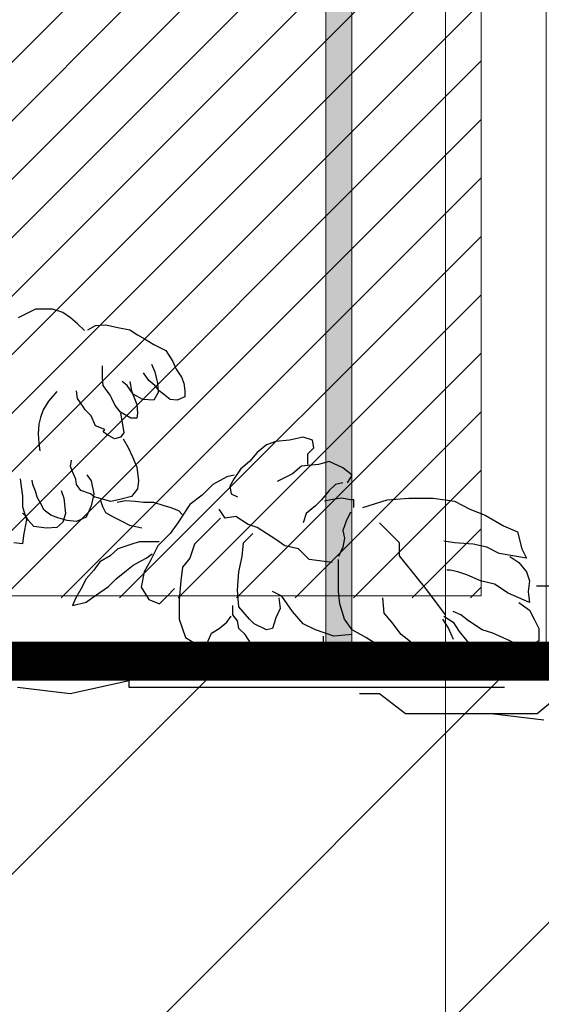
# Model space of a CAD drawing. Header units: centimetres. Extents: x 100159 to 737697, y -50084 to 234864.
# Tile 150 of 165: x 404154 to 404194, y -17888 to -17812. Entities that reach past the tile are written whole.
import ezdxf

# ---------------------------------------------------------------- set-up
doc = ezdxf.new("R2010")
doc.units = ezdxf.units.CM
doc.linetypes.add('ACAD_ISO10W100', pattern=[18, 12, -3, 0, -3])
doc.linetypes.add('CACHEX2', pattern=[19.05, 12.7, -6.35])
doc.layers.get('0').update_dxf_attribs({"lineweight": 5})
for name, color, linetype, lineweight in [('40', 8, 'CACHEX2', 5), ('DDL- MENUISERIES EXT', 8, 'Continuous', 5), ('DDL- STRUCTURE', 5, 'Continuous', 5), ('DDL-HACHURES', 252, 'Continuous', 13), ('DDL-HACHURES POCHAGE GRIS', 251, 'Continuous', 5), ('DDL-TRAIT AXES', 1, 'ACAD_ISO10W100', 5), ('DDL-TRAIT EPAIS', 7, 'Continuous', 5)]:
    doc.layers.add(name, color=color, linetype=linetype, lineweight=lineweight)
doc.layers.add('DDL- PAYSAGE', color=63, linetype='Continuous')

# ---------------------------------------------------------------- blocks, each defined once
blk = doc.blocks.new('fenetre facade est self')
at = {"layer": 'DDL- MENUISERIES EXT', "lineweight": 5, "true_color": 0x7aafdf}
h = blk.add_hatch(dxfattribs=at)
h.set_pattern_fill('ANSI31', color=143, angle=-1e-14)
h.paths.add_polyline_path([(-2052.073, 3), (-2188.079, 3), (-2188.079, -349), (-2052.073, -349)])
h.paths.add_polyline_path([(-1962.073, 3), (-2042.073, 3), (-2042.073, -349), (-1962.073, -349)])
h.paths.add_polyline_path([(-1772.073, 3.142), (-1952.073, 3.142), (-1952.073, -349), (-1772.073, -349)])
h.paths.add_polyline_path([(-1682.073, 3.116), (-1762.073, 3.116), (-1762.073, -349), (-1682.073, -349)])
h.paths.add_polyline_path([(-1557.454, 3.116), (-1672.073, 3.116), (-1672.073, -349), (-1557.454, -349)])
h.paths.add_polyline_path([(-1455.454, 3), (-1547.454, 3), (-1547.454, -349), (-1455.454, -349)])
h.paths.add_polyline_path([(-1122.044, 3), (-1355.594, 3), (-1355.594, -349), (-1122.044, -349)])
h.paths.add_polyline_path([(-948.044, 3.142), (-1112.044, 3.142), (-1112.044, -349), (-948.044, -349)])
h.paths.add_polyline_path([(-747.044, 3.142), (-938.044, 3.142), (-938.044, -349), (-747.044, -349)])
h.paths.add_polyline_path([(-557.044, 3.213), (-737.044, 3.213), (-737.044, -349), (-557.044, -349)])
h.paths.add_polyline_path([(-467.044, 3.142), (-547.044, 3.142), (-547.044, -349), (-467.044, -349)])
h.paths.add_polyline_path([(-277.044, 3.142), (-457.044, 3.142), (-457.044, -349), (-277.044, -349)])
h.paths.add_polyline_path([(-64.589, 3.142), (-267.044, 3.142), (-267.044, -349), (-64.589, -349)])
at = {"linetype": 'Continuous'}
for points in [[(-1677.073, 8.116), (-1677.073, -353.858), (-1767.073, -353.858), (-1767.073, 8.116)], [(-1682.073, 3.116), (-1682.073, -348.858), (-1762.073, -348.858), (-1762.073, 3.116)]]:
    blk.add_lwpolyline(points, close=True, dxfattribs=at)
blk = doc.blocks.new('ARBUST3')
at = {"color": 0}
for p, q in [((-0.1853, 0.5864), (-0.174, 0.594)), ((-0.174, 0.594), (-0.1589, 0.599)), ((-0.1589, 0.599), (-0.1475, 0.599)), ((-0.1475, 0.599), (-0.1337, 0.599)), ((-0.1337, 0.599), (-0.1211, 0.5927)), ((-0.1211, 0.5927), (-0.1085, 0.5864)), ((-0.1954, 0.5776), (-0.1853, 0.5864)), ((-0.2723, 0.5688), (-0.2836, 0.5612)), ((-0.2521, 0.5726), (-0.2723, 0.5688)), ((-0.237, 0.5763), (-0.2521, 0.5726)), ((-0.2219, 0.5751), (-0.237, 0.5763)), ((-0.2105, 0.5688), (-0.2219, 0.5751)), ((-0.2055, 0.5675), (-0.1954, 0.5776)), ((-0.2949, 0.5549), (-0.3075, 0.5473)), ((-0.2836, 0.5612), (-0.2949, 0.5549)), ((-0.3252, 0.5385), (-0.3353, 0.5221)), ((-0.3075, 0.5473), (-0.3252, 0.5385)), ((-0.3353, 0.5221), (-0.3403, 0.5108)), ((-0.3403, 0.5108), (-0.3479, 0.4994)), ((-0.3088, 0.507), (-0.3126, 0.4906)), ((-0.3038, 0.5184), (-0.3088, 0.507)), ((-0.2319, 0.4982), (-0.2319, 0.5158)), ((-0.3479, 0.4994), (-0.3516, 0.4906)), ((-0.3088, 0.4868), (-0.3, 0.4944)), ((-0.3, 0.4944), (-0.2924, 0.5057)), ((-0.2723, 0.4931), (-0.2748, 0.4793)), ((-0.2685, 0.4868), (-0.2609, 0.4931)), ((-0.2332, 0.4868), (-0.2319, 0.4982)), ((-0.3516, 0.4906), (-0.3529, 0.4793)), ((-0.3529, 0.4793), (-0.3529, 0.4704)), ((-0.3214, 0.4742), (-0.3151, 0.4793)), ((-0.3151, 0.4793), (-0.3088, 0.4868)), ((-0.3126, 0.4906), (-0.3138, 0.4767)), ((-0.2748, 0.4793), (-0.2823, 0.4591)), ((-0.2773, 0.4742), (-0.2685, 0.4868)), ((-0.2433, 0.473), (-0.2332, 0.4868)), ((-0.1954, 0.4679), (-0.1941, 0.4793)), ((-0.1652, 0.478), (-0.1526, 0.4641)), ((-0.3529, 0.4704), (-0.3416, 0.4654)), ((-0.3416, 0.4654), (-0.3315, 0.4667)), ((-0.3315, 0.4667), (-0.3214, 0.4742)), ((-0.3138, 0.4767), (-0.3075, 0.4654)), ((-0.3075, 0.4654), (-0.2912, 0.4667)), ((-0.2912, 0.4667), (-0.2773, 0.4742)), ((-0.2508, 0.4578), (-0.2458, 0.4679)), ((-0.2458, 0.4679), (-0.2433, 0.473)), ((-0.2042, 0.4553), (-0.1954, 0.4679)), ((-0.1526, 0.4641), (-0.145, 0.4515)), ((-0.2823, 0.4591), (-0.2836, 0.4465)), ((-0.2584, 0.4478), (-0.2508, 0.4578)), ((-0.2156, 0.4427), (-0.2067, 0.4515)), ((-0.2067, 0.4515), (-0.2042, 0.4553)), ((-0.145, 0.4515), (-0.1412, 0.4402)), ((-0.2836, 0.4465), (-0.2823, 0.4389)), ((-0.2823, 0.4389), (-0.2735, 0.4389)), ((-0.2735, 0.4389), (-0.2584, 0.4478)), ((-0.2584, 0.4465), (-0.2609, 0.4326)), ((-0.2219, 0.4276), (-0.2156, 0.4427)), ((-0.1412, 0.4402), (-0.1387, 0.4301)), ((-0.2609, 0.4326), (-0.2634, 0.4175)), ((-0.2357, 0.4225), (-0.2219, 0.4276)), ((-0.2332, 0.4188), (-0.2357, 0.4225)), ((-0.1387, 0.4301), (-0.1374, 0.4162)), ((-0.5424, 0.3956), (-0.5402, 0.4069)), ((-0.5402, 0.4069), (-0.5267, 0.4113)), ((-0.5267, 0.4113), (-0.5065, 0.4069)), ((-0.5065, 0.4069), (-0.4863, 0.4046)), ((-0.2622, 0.4087), (-0.2697, 0.3961)), ((-0.2634, 0.4175), (-0.2584, 0.4112)), ((-0.2584, 0.4112), (-0.2496, 0.4087)), ((-0.2496, 0.4087), (-0.2382, 0.415)), ((-0.2382, 0.415), (-0.2332, 0.4188)), ((-0.1374, 0.4162), (-0.1387, 0.4024)), ((-0.5334, 0.3866), (-0.5424, 0.3956)), ((-0.4863, 0.4046), (-0.4728, 0.4001)), ((-0.4728, 0.4001), (-0.4593, 0.3889)), ((-0.2697, 0.3961), (-0.276, 0.3822)), ((-0.1387, 0.4024), (-0.14, 0.391)), ((-0.5334, 0.3709), (-0.5334, 0.3866)), ((-0.4593, 0.3889), (-0.4481, 0.3754)), ((-0.276, 0.3822), (-0.2823, 0.3671)), ((-0.1853, 0.3683), (-0.1866, 0.3772)), ((-0.5986, 0.3552), (-0.5851, 0.3664)), ((-0.5851, 0.3664), (-0.5649, 0.3754)), ((-0.5649, 0.3754), (-0.5492, 0.3709)), ((-0.5492, 0.3709), (-0.5244, 0.3686)), ((-0.5244, 0.3686), (-0.511, 0.3574)), ((-0.4481, 0.3754), (-0.4346, 0.3642)), ((-0.4346, 0.3642), (-0.4256, 0.3507)), ((-0.2823, 0.3671), (-0.2849, 0.3469)), ((-0.1891, 0.3582), (-0.1853, 0.3683)), ((-0.5918, 0.3439), (-0.5986, 0.3552)), ((-0.511, 0.3574), (-0.4885, 0.3462)), ((-0.4256, 0.3552), (-0.4144, 0.3529)), ((-0.4256, 0.3507), (-0.4189, 0.3394)), ((-0.4144, 0.3529), (-0.3942, 0.3417)), ((-0.2849, 0.3469), (-0.2836, 0.3355)), ((-0.2156, 0.3469), (-0.2193, 0.328)), ((-0.2093, 0.3557), (-0.2156, 0.3469)), ((-0.1941, 0.3419), (-0.1929, 0.3494)), ((-0.1929, 0.3494), (-0.1891, 0.3582)), ((-0.1299, 0.3419), (-0.1286, 0.3482)), ((-0.1113, 0.3498), (-0.1129, 0.3389)), ((-0.5851, 0.3439), (-0.5739, 0.3417)), ((-0.5739, 0.3417), (-0.5649, 0.3327)), ((-0.5649, 0.3327), (-0.5536, 0.3192)), ((-0.4189, 0.3394), (-0.4211, 0.3282)), ((-0.3942, 0.3417), (-0.3785, 0.3259)), ((-0.2836, 0.3355), (-0.2748, 0.3242)), ((-0.2143, 0.328), (-0.2004, 0.333)), ((-0.2004, 0.333), (-0.1941, 0.3419)), ((-0.1715, 0.333), (-0.1752, 0.3217)), ((-0.1337, 0.3318), (-0.1299, 0.3419)), ((-0.1129, 0.3389), (-0.1144, 0.3248)), ((-0.7176, 0.3215), (-0.749, 0.317)), ((-0.6817, 0.3215), (-0.7176, 0.3215)), ((-0.6502, 0.3192), (-0.6817, 0.3215)), ((-0.6143, 0.308), (-0.6502, 0.3192)), ((-0.6008, 0.3192), (-0.5963, 0.3192)), ((-0.6008, 0.308), (-0.6008, 0.3192)), ((-0.5963, 0.3192), (-0.5828, 0.3215)), ((-0.5828, 0.3215), (-0.5671, 0.3192)), ((-0.5671, 0.3192), (-0.5581, 0.317)), ((-0.5536, 0.3192), (-0.5447, 0.3102)), ((-0.4211, 0.3282), (-0.4301, 0.3237)), ((-0.3785, 0.3259), (-0.3605, 0.3125)), ((-0.2748, 0.3242), (-0.2597, 0.3204)), ((-0.2597, 0.3204), (-0.2445, 0.3166)), ((-0.2445, 0.3166), (-0.2269, 0.3217)), ((-0.2269, 0.3217), (-0.2206, 0.3229)), ((-0.2206, 0.3229), (-0.2143, 0.328)), ((-0.2193, 0.328), (-0.2156, 0.3103)), ((-0.1752, 0.3217), (-0.1778, 0.299)), ((-0.1412, 0.3141), (-0.1362, 0.3229)), ((-0.1362, 0.3229), (-0.1337, 0.3318)), ((-0.1144, 0.3248), (-0.1144, 0.3091)), ((-0.7715, 0.3057), (-0.794, 0.2967)), ((-0.749, 0.317), (-0.7715, 0.3057)), ((-0.5447, 0.3102), (-0.5312, 0.299)), ((-0.4122, 0.2922), (-0.4032, 0.3057)), ((-0.3605, 0.3125), (-0.3425, 0.2855)), ((-0.3441, 0.3028), (-0.3315, 0.3078)), ((-0.3315, 0.3078), (-0.3227, 0.3103)), ((-0.3227, 0.3103), (-0.3075, 0.3154)), ((-0.3075, 0.3154), (-0.2924, 0.3154)), ((-0.2924, 0.3154), (-0.2798, 0.3166)), ((-0.2798, 0.3166), (-0.266, 0.3179)), ((-0.266, 0.3179), (-0.2534, 0.3154)), ((-0.237, 0.3002), (-0.2332, 0.3078)), ((-0.2332, 0.3078), (-0.2319, 0.3103)), ((-0.2319, 0.3103), (-0.2294, 0.3179)), ((-0.2156, 0.3103), (-0.208, 0.2939)), ((-0.1563, 0.2965), (-0.1463, 0.304)), ((-0.1463, 0.304), (-0.1412, 0.3141)), ((-0.1144, 0.3091), (-0.1207, 0.2904)), ((-0.794, 0.2967), (-0.8209, 0.281)), ((-0.5963, 0.3012), (-0.5896, 0.2877)), ((-0.5312, 0.299), (-0.5267, 0.2855)), ((-0.4458, 0.2832), (-0.4279, 0.2945)), ((-0.4279, 0.2945), (-0.4122, 0.2922)), ((-0.4054, 0.2922), (-0.3897, 0.2765)), ((-0.3491, 0.2977), (-0.3441, 0.3028)), ((-0.2609, 0.2876), (-0.2483, 0.2939)), ((-0.2483, 0.2939), (-0.237, 0.3002)), ((-0.208, 0.2939), (-0.1941, 0.2876)), ((-0.1803, 0.2889), (-0.1664, 0.2927)), ((-0.1778, 0.299), (-0.174, 0.2864)), ((-0.1664, 0.2927), (-0.1563, 0.2965)), ((-0.1236, 0.2889), (-0.1185, 0.2965)), ((-0.1207, 0.2904), (-0.116, 0.2669)), ((-0.1185, 0.2965), (-0.1148, 0.299)), ((-0.8209, 0.281), (-0.8411, 0.272)), ((-0.6385, 0.2855), (-0.6675, 0.2565)), ((-0.5896, 0.2877), (-0.5851, 0.2743)), ((-0.4728, 0.2698), (-0.4593, 0.2788)), ((-0.4593, 0.2788), (-0.4458, 0.2832)), ((-0.3897, 0.2765), (-0.3672, 0.254)), ((-0.3425, 0.2855), (-0.3313, 0.2698)), ((-0.2899, 0.2776), (-0.2723, 0.2813)), ((-0.2723, 0.2813), (-0.2609, 0.2876)), ((-0.1941, 0.2876), (-0.1803, 0.2889)), ((-0.174, 0.2864), (-0.1652, 0.2788)), ((-0.1652, 0.2788), (-0.15, 0.2776)), ((-0.15, 0.2776), (-0.1311, 0.2801)), ((-0.1311, 0.2801), (-0.1236, 0.2889)), ((-0.8411, 0.272), (-0.8479, 0.2473)), ((-0.5851, 0.2743), (-0.5873, 0.263)), ((-0.5873, 0.263), (-0.5851, 0.2495)), ((-0.4997, 0.2518), (-0.4863, 0.2608)), ((-0.4863, 0.2608), (-0.4728, 0.2698)), ((-0.4391, 0.2563), (-0.4526, 0.2698)), ((-0.3313, 0.2698), (-0.3133, 0.2518)), ((-0.116, 0.2669), (-0.1144, 0.2544)), ((-0.8479, 0.2473), (-0.8546, 0.2338)), ((-0.8142, 0.2405), (-0.7962, 0.2495)), ((-0.7962, 0.2495), (-0.776, 0.254)), ((-0.776, 0.254), (-0.749, 0.2563)), ((-0.749, 0.2563), (-0.7333, 0.2585)), ((-0.6675, 0.2565), (-0.6675, 0.2372)), ((-0.5851, 0.2495), (-0.5784, 0.2361)), ((-0.5357, 0.2316), (-0.52, 0.2473)), ((-0.52, 0.2473), (-0.4997, 0.2518)), ((-0.4369, 0.2361), (-0.4391, 0.2563)), ((-0.3672, 0.254), (-0.3605, 0.2338)), ((-0.3151, 0.2574), (-0.3012, 0.2574)), ((-0.3133, 0.2518), (-0.3021, 0.2293)), ((-0.3012, 0.2574), (-0.2861, 0.2574)), ((-0.2861, 0.2574), (-0.2735, 0.2536)), ((-0.2735, 0.2536), (-0.2546, 0.2473)), ((-0.2546, 0.2473), (-0.2433, 0.2372)), ((-0.1144, 0.2544), (-0.1019, 0.256)), ((-0.8546, 0.2338), (-0.8142, 0.2405)), ((-0.8299, 0.2361), (-0.8434, 0.2271)), ((-0.6675, 0.2372), (-0.7061, 0.1889)), ((-0.5784, 0.2136), (-0.5784, 0.2316)), ((-0.5694, 0.2271), (-0.5357, 0.2316)), ((-0.4324, 0.2136), (-0.4369, 0.2361)), ((-0.3605, 0.2338), (-0.3493, 0.2203)), ((-0.2962, 0.2334), (-0.305, 0.2397)), ((-0.2886, 0.2296), (-0.2962, 0.2334)), ((-0.2433, 0.2372), (-0.2282, 0.2284)), ((-0.8434, 0.2271), (-0.8546, 0.2136)), ((-0.3493, 0.2203), (-0.347, 0.2001)), ((-0.3021, 0.2293), (-0.2931, 0.2136)), ((-0.2773, 0.2233), (-0.2886, 0.2296)), ((-0.2647, 0.2133), (-0.2773, 0.2233)), ((-0.2282, 0.2284), (-0.2193, 0.2158)), ((-0.8546, 0.2136), (-0.8591, 0.2001)), ((-0.7872, 0.2001), (-0.767, 0.2091)), ((-0.767, 0.2091), (-0.7535, 0.2136)), ((-0.7535, 0.2136), (-0.7423, 0.2158)), ((-0.7423, 0.2158), (-0.7378, 0.2158)), ((-0.5784, 0.1844), (-0.5784, 0.2136)), ((-0.4301, 0.1866), (-0.4324, 0.2136)), ((-0.2931, 0.2136), (-0.2886, 0.1911)), ((-0.2521, 0.2032), (-0.2647, 0.2133)), ((-0.2408, 0.1918), (-0.2521, 0.2032)), ((-0.2193, 0.2158), (-0.208, 0.2032)), ((-0.208, 0.2032), (-0.2004, 0.188)), ((-0.8691, 0.1929), (-0.8889, 0.1929)), ((-0.8591, 0.2001), (-0.8568, 0.1844)), ((-0.8276, 0.1821), (-0.8074, 0.1956)), ((-0.8074, 0.1956), (-0.7872, 0.2001)), ((-0.7061, 0.1889), (-0.7351, 0.1502)), ((-0.347, 0.2001), (-0.3448, 0.1731)), ((-0.3268, 0.1776), (-0.338, 0.1889)), ((-0.2886, 0.1911), (-0.2999, 0.1731)), ((-0.2282, 0.183), (-0.2408, 0.1918)), ((-0.2004, 0.188), (-0.1929, 0.1754)), ((-0.8568, 0.1844), (-0.8591, 0.1686)), ((-0.8591, 0.1686), (-0.8276, 0.1821)), ((-0.6457, 0.1529), (-0.6435, 0.1754)), ((-0.5806, 0.1664), (-0.5784, 0.1844)), ((-0.511, 0.1551), (-0.4953, 0.1776)), ((-0.4953, 0.1776), (-0.4818, 0.1844)), ((-0.4908, 0.1754), (-0.493, 0.1596)), ((-0.4324, 0.1619), (-0.4301, 0.1866)), ((-0.3156, 0.1664), (-0.3268, 0.1776)), ((-0.2156, 0.1742), (-0.2282, 0.183)), ((-0.208, 0.1691), (-0.2156, 0.1742)), ((-0.1929, 0.1754), (-0.1878, 0.1641)), ((-0.8434, 0.1686), (-0.8591, 0.1574)), ((-0.5873, 0.1439), (-0.5806, 0.1664)), ((-0.493, 0.1596), (-0.4863, 0.1462)), ((-0.4481, 0.1439), (-0.4324, 0.1619)), ((-0.4234, 0.1506), (-0.4234, 0.1641)), ((-0.3448, 0.1731), (-0.3448, 0.1439)), ((-0.2999, 0.1731), (-0.3156, 0.1664)), ((-0.1878, 0.1641), (-0.208, 0.1691)), ((-0.8591, 0.1574), (-0.8658, 0.1439)), ((-0.7693, 0.1417), (-0.758, 0.1506)), ((-0.758, 0.1506), (-0.7468, 0.1551)), ((-0.7333, 0.1484), (-0.7468, 0.1394)), ((-0.657, 0.1394), (-0.6457, 0.1529)), ((-0.5267, 0.1372), (-0.511, 0.1551)), ((-0.4863, 0.1462), (-0.4818, 0.1304)), ((-0.4301, 0.1417), (-0.4234, 0.1506)), ((-0.4144, 0.1394), (-0.4211, 0.1484)), ((-0.8658, 0.1439), (-0.8726, 0.1304)), ((-0.8726, 0.1304), (-0.8726, 0.1124)), ((-0.7895, 0.1282), (-0.7693, 0.1417)), ((-0.7468, 0.1394), (-0.7558, 0.1259)), ((-0.7401, 0.1304), (-0.7468, 0.1147)), ((-0.7311, 0.1439), (-0.7401, 0.1304)), ((-0.6704, 0.1214), (-0.657, 0.1394)), ((-0.5986, 0.1282), (-0.5873, 0.1439)), ((-0.5447, 0.1282), (-0.5267, 0.1372)), ((-0.4818, 0.1304), (-0.4728, 0.1282)), ((-0.4728, 0.1282), (-0.4548, 0.1372)), ((-0.4548, 0.1372), (-0.4481, 0.1439)), ((-0.4414, 0.1214), (-0.4324, 0.1304)), ((-0.4324, 0.1304), (-0.4301, 0.1417)), ((-0.4032, 0.1304), (-0.4144, 0.1394)), ((-0.3919, 0.1237), (-0.4032, 0.1304)), ((-0.3448, 0.1439), (-0.3538, 0.1169)), ((-0.8299, 0.1124), (-0.8052, 0.1237)), ((-0.8052, 0.1237), (-0.7895, 0.1282)), ((-0.7558, 0.1259), (-0.767, 0.1124)), ((-0.6794, 0.1147), (-0.6704, 0.1214)), ((-0.6367, 0.1057), (-0.6188, 0.1169)), ((-0.6188, 0.1169), (-0.5986, 0.1282)), ((-0.5986, 0.1214), (-0.5716, 0.1192)), ((-0.5716, 0.1192), (-0.5447, 0.1282)), ((-0.5559, 0.1192), (-0.5559, 0.1012)), ((-0.4503, 0.1079), (-0.4414, 0.1214)), ((-0.3852, 0.1079), (-0.3919, 0.1237)), ((-0.3538, 0.1169), (-0.365, 0.1102)), ((-0.8726, 0.1124), (-0.8613, 0.1057)), ((-0.8613, 0.1057), (-0.8434, 0.1057)), ((-0.8434, 0.1057), (-0.8299, 0.1124)), ((-0.767, 0.1124), (-0.7827, 0.0922)), ((-0.7154, 0.09), (-0.6929, 0.1035)), ((-0.6929, 0.1035), (-0.6794, 0.1147)), ((-0.6839, 0.0945), (-0.6592, 0.1012)), ((-0.6592, 0.1012), (-0.6367, 0.1057)), ((-0.5559, 0.1012), (-0.5514, 0.0877)), ((-0.4728, 0.0945), (-0.4503, 0.1079)), ((-0.383, 0.1012), (-0.3852, 0.1079)), ((-0.365, 0.1102), (-0.383, 0.1012)), ((-0.8411, 0.099), (-0.8456, 0.0787)), ((-0.7827, 0.0922), (-0.7895, 0.0787)), ((-0.7445, 0.0855), (-0.7154, 0.09)), ((-0.5514, 0.0877), (-0.5379, 0.0855)), ((-0.52, 0.0855), (-0.502, 0.0877)), ((-0.502, 0.0877), (-0.4818, 0.0967)), ((-0.4818, 0.0967), (-0.4728, 0.0945)), ((-0.8456, 0.0787), (-0.8523, 0.0652)), ((-0.822, 0.0729), (-0.8123, 0.0729)), ((-0.8187, 0.0697), (-0.794, 0.0787)), ((-0.794, 0.0787), (-0.7872, 0.0832)), ((-0.7895, 0.0697), (-0.7625, 0.0765)), ((-0.7625, 0.0765), (-0.7445, 0.0855)), ((-0.5379, 0.0855), (-0.52, 0.0855)), ((-0.8523, 0.0652), (-0.8366, 0.063)), ((-0.8366, 0.063), (-0.8187, 0.0697)), ((-0.9283, 0.0536), (-0.8703, 0.0052)), ((-0.822, 0.0439), (-0.7447, 0.0439)), ((-0.7447, 0.0439), (-0.6481, 0.0439)), ((-0.6481, 0.0439), (-0.5419, 0.0439)), ((-0.5419, 0.0439), (-0.4839, 0.0439)), ((-0.4839, 0.0439), (-0.3777, 0.0439)), ((-0.3777, 0.0439), (-0.2714, 0.0439)), ((-0.2714, 0.0536), (-0.1845, 0.0342)), ((-0.2714, 0.0439), (-0.2714, 0.0536)), ((-0.1845, 0.0342), (-0.1072, 0.0439)), ((-0.6771, 0.0052), (-0.6385, 0.0342)), ((-0.6385, 0.0342), (-0.6095, 0.0342)), ((-0.88, -0.0044), (-0.8027, 0.0052)), ((-0.8703, 0.0052), (-0.793, 0.0052)), ((-0.793, 0.0052), (-0.6771, 0.0052))]:
    blk.add_line(p, q, dxfattribs=at)
blk = doc.blocks.new('veget facade ouest self')
at = {"layer": 'DDL- PAYSAGE', "lineweight": 0, "xscale": -52.31091090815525, "yscale": 52.31091090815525, "zscale": 52.31091090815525, "rotation": 270}
blk.add_blockref('ARBUST3', (-4.319, -507.79), dxfattribs=at)
blk = doc.blocks.new('*U184')
h = blk.add_hatch(color=256)
h.dxf.hatch_style = 1
h.paths.add_polyline_path([(-180.929, 0.997), (-180.929, -1.003), (180.929, -0.997), (180.929, 1.003)])
at = {"layer": 'DDL-TRAIT EPAIS'}
blk.add_lwpolyline([(-180.929, 0.997), (-180.929, -1.003), (180.929, -0.997), (180.929, 1.003)], close=True, dxfattribs=at)
blk = doc.blocks.new('*U185')
at = {"color": 0, "linetype": 'ByBlock', "lineweight": -2, "transparency": 16777216}
blk.add_blockref('*U184', (0, -540), dxfattribs=at)

msp = doc.modelspace()

# ---------------------------------------------------------------- hatches: boundary and pattern name
at = {"layer": 'DDL-HACHURES'}
h = msp.add_hatch(dxfattribs=at)
h.set_pattern_fill('ANSI31', color=256, scale=5, angle=180)
h.set_pattern_definition([(315, (487101.846, -21236.112), (11.2253202, 11.2253202), [])])
edge = h.paths.add_edge_path()
edge.add_line((428241.223, -20411.342), (430732.326, -20411.377))
edge.add_line((430732.326, -20411.377), (430732.469, -20542.781))
edge.add_line((430732.469, -20542.781), (430771.842, -20569.512))
edge.add_line((430771.842, -20569.512), (430771.842, -20447.377))
edge.add_line((430771.842, -20447.377), (431572.594, -20447.377))
edge.add_line((431572.594, -20447.377), (431572.594, -20557.358))
edge.add_line((431572.594, -20557.358), (431592.594, -20570.936))
edge.add_line((431592.594, -20570.936), (431592.594, -20447.377))
edge.add_line((431592.594, -20447.377), (431852.489, -20447.377))
edge.add_line((431852.489, -20447.377), (431852.489, -20557.286))
edge.add_line((431852.489, -20557.286), (431872.594, -20570.512))
edge.add_line((431872.594, -20570.512), (431872.594, -20447.377))
edge.add_line((431872.594, -20447.377), (432672.944, -20447.377))
edge.add_line((432672.944, -20447.377), (432672.944, -20556.215))
edge.add_line((432672.944, -20556.215), (432712.53, -20583.09))
edge.add_line((432712.53, -20583.09), (432712.53, -20413.377))
edge.add_line((432712.53, -20413.377), (432730.53, -20413.377))
edge.add_line((432730.53, -20413.377), (432730.53, -20431.377))
edge.add_line((432730.53, -20431.377), (432952.464, -20432.308))
edge.add_line((432952.464, -20432.308), (432952.464, -20471.377))
edge.add_line((432952.464, -20471.377), (432972.464, -20471.377))
edge.add_line((432972.464, -20471.377), (432972.464, -20431.377))
edge.add_line((432972.464, -20431.377), (433251.467, -20430.076))
edge.add_line((433251.467, -20430.076), (433251.467, -20605.165))
edge.add_line((433251.467, -20605.165), (433271.467, -20596.83))
edge.add_line((433271.467, -20596.83), (433271.467, -20431.377))
edge.add_line((433271.467, -20431.377), (433772.53, -20431.377))
edge.add_line((433772.53, -20431.377), (433772.53, -20596.83))
edge.add_line((433772.53, -20596.83), (433792.53, -20603.864))
edge.add_line((433792.53, -20603.864), (433792.53, -20431.377))
edge.add_line((433792.53, -20431.377), (433812.532, -20431.377))
edge.add_line((433812.532, -20431.377), (433812.532, -20471.377))
edge.add_line((433812.532, -20471.377), (433832.532, -20471.377))
edge.add_line((433832.532, -20471.377), (433832.532, -20411.377))
edge.add_line((433832.532, -20411.377), (434044.531, -20411.377))
edge.add_line((434044.531, -20411.377), (434044.531, -20426.377))
edge.add_line((434044.531, -20426.377), (435404.807, -20480.764))
edge.add_line((435404.807, -20480.764), (435404.807, -20469.769))
edge.add_line((435404.807, -20469.769), (435547.248, -20477.825))
edge.add_line((435547.248, -20477.825), (435546.926, -20489.675))
edge.add_line((435546.926, -20489.675), (437193.368, -20551.115))
edge.add_line((437193.368, -20551.115), (437732.1, -20616.411))
edge.add_line((437732.1, -20616.411), (437732.1, -20631.411))
edge.add_line((437732.1, -20631.411), (438339.416, -20630.913))
edge.add_line((438339.416, -20630.913), (438339.416, -20615.913))
edge.add_line((438339.416, -20615.913), (438805.023, -20610.193))
edge.add_line((438805.023, -20610.193), (438811.747, -21068.427))
edge.add_line((438811.747, -21068.427), (421995.953, -21014.17))
edge.add_line((421995.953, -21014.17), (423667.654, -20634.342))
edge.add_arc((423727.96, -20641.842), 60.77, 172.91073, 187.08927)
edge.add_arc((424337.298, -76079283.802), 76058634.463, 89.99949554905, 90.00050445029, ccw=False)
edge.add_line((425006.944, -20649.342), (425006.944, -20612.039))
edge.add_line((425006.944, -20612.039), (425953.543, -20512.039))
edge.add_line((425953.543, -20512.039), (428241.223, -20411.342))
h = msp.add_hatch(dxfattribs=at)
h.set_pattern_fill('ANSI31', color=256, scale=5, angle=450)
h.set_pattern_definition([(225, (346965.303, 90844.413), (11.2253202, -11.2253202), [])])
h.paths.add_polyline_path([(411774.86, -18011.575), (411439.171, -18011.575), (411439.171, -18026.575), (410621.604, -18026.575), (410621.604, -18011.575), (409972.147, -17723.575), (409231.807, -17861.575), (409231.807, -17876.575), (408932.149, -17876.575), (408932.149, -17861.575), (406406.726, -17861.575), (406406.726, -17876.575), (406129.882, -17876.575), (406129.882, -17861.586), (399983.522, -17861.587), (399984.017, -17876.591), (398863.111, -17876.591), (398863.111, -17861.593), (398714.133, -17861.59), (398714.133, -17876.593), (394303.959, -17876.593), (394303.959, -18472.162), (412099.056, -18472.162)])

# ---------------------------------------------------------------- linework, layer by layer
at = {"layer": '40', "linetype": 'Continuous'}
msp.add_lwpolyline([(403637.204, -17861.587), (403637.204, -17499.587), (405675.234, -17499.587), (405675.234, -17861.587)], close=True, dxfattribs=at)
at = {"layer": 'DDL- STRUCTURE', "const_width": 3}
msp.add_lwpolyline([(403637.114, -17861.587), (403637.114, -17499.587), (403518.421, -17499.587), (403518.421, -17115.587), (405971.233, -17115.587), (405971.233, -17499.587), (405871.251, -17499.587), (405871.251, -17861.587), (403637.204, -17861.587), (403637.204, -17861.587)], dxfattribs=at)
at = {"layer": 'DDL- STRUCTURE'}
msp.add_lwpolyline([(411774.86, -18011.575), (411439.171, -18011.575), (411439.171, -18026.575), (410621.604, -18026.575), (410621.604, -18011.575), (409972.147, -17723.575), (409231.807, -17861.575), (409231.807, -17876.575), (408932.149, -17876.575), (408932.149, -17861.575), (406406.726, -17861.575), (406406.726, -17876.575), (406129.882, -17876.575), (406129.882, -17861.586), (399983.522, -17861.587), (399984.017, -17876.591), (398863.111, -17876.591), (398863.111, -17861.593), (398714.133, -17861.59), (398714.133, -17876.593), (394303.959, -17876.593), (394303.959, -18472.162), (412099.056, -18472.162)], close=True, dxfattribs=at)
at = {"layer": 'DDL-TRAIT AXES', "ltscale": 12}
msp.add_lwpolyline([(404186.456, -18570), (404186.456, -16340.275)], dxfattribs=at)

# ---------------------------------------------------------------- block references
at = {"rotation": 90}
msp.add_blockref('*U185', (403638.256, -17680.658), dxfattribs=at)
at = {"layer": 'DDL-HACHURES', "color": 254}
msp.add_blockref('fenetre facade est self', (405871.251, -17507.729), dxfattribs=at)
at = {"layer": 'DDL-HACHURES POCHAGE GRIS', "rotation": 90}
msp.add_blockref('veget facade ouest self', (403640.179, -17861.587), dxfattribs=at)

doc.saveas('drawing.dxf')
